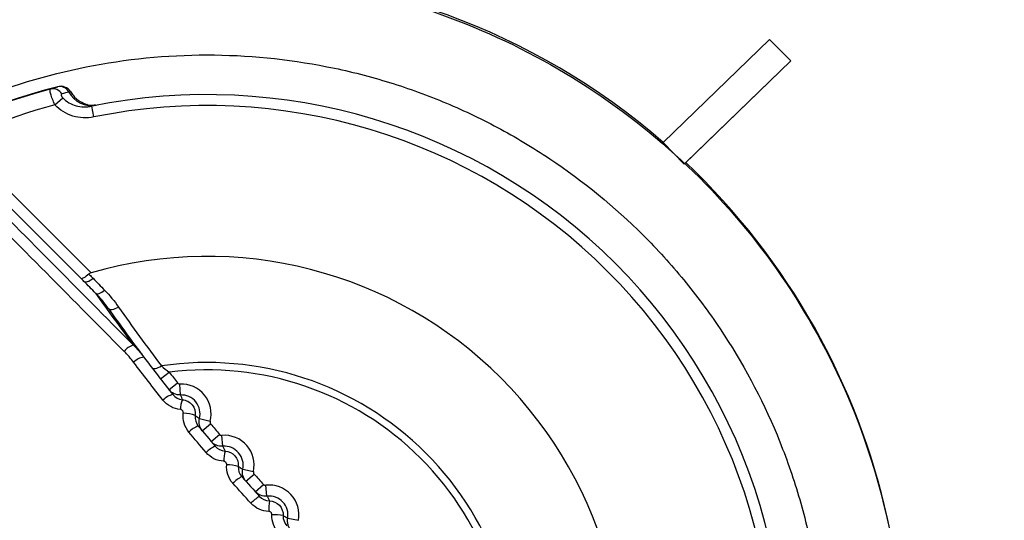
# Model space of a CAD drawing. Header units: millimetres. Extents: x -117 to 444, y -157 to 472.
# Tile 88 of 160: x 179.91 to 188.89, y 170.94 to 175.51. Entities that reach past the tile are written whole.
import ezdxf

# ---------------------------------------------------------------- set-up
doc = ezdxf.new("R2010")
doc.units = ezdxf.units.MM

msp = doc.modelspace()

# ---------------------------------------------------------------- linework, layer by layer
at = {"color": 7, "linetype": 'Continuous', "lineweight": 25}
for p, q in [((185.7768, 174.3889), (186.7446, 175.3267)), ((186.9404, 175.1328), (185.9686, 174.1911)), ((186.9404, 175.1327), (185.9815, 174.2036)), ((186.9404, 175.1328), (186.9404, 175.1327)), ((180.2324, 174.731), (180.303, 174.7951)), ((180.5875, 174.6202), (180.5675, 174.7181)), ((185.7768, 174.3889), (185.7768, 174.3888)), ((185.7768, 174.3889), (185.9686, 174.1911)), ((185.7768, 174.3888), (185.9686, 174.191)), ((179.5521, 174.2071), (180.5613, 173.198)), ((185.9815, 174.2036), (185.9686, 174.191)), ((185.9686, 174.1911), (185.9686, 174.191)), ((180.4716, 173.1463), (179.4814, 174.1364)), ((181.1952, 172.2303), (181.2742, 172.2916)), ((181.272, 172.1319), (181.3506, 172.1938)), ((181.3757, 172.0843), (181.3713, 172.1842)), ((181.55, 171.8692), (181.6468, 171.8441)), ((181.5749, 171.7579), (181.6517, 171.8219)), ((181.6571, 171.66), (181.7334, 171.7245)), ((181.7624, 171.6161), (181.7545, 171.7157)), ((181.944, 171.4071), (182.0416, 171.3855)), ((181.9728, 171.2967), (182.0474, 171.3634)), ((182.0583, 171.2017), (182.1324, 171.2689)), ((182.1651, 171.1615), (182.1538, 171.2609)), ((182.3539, 170.9591), (182.4522, 170.9408))]:
    msp.add_line(p, q, dxfattribs=at)
at = {"color": 7, "linetype": 'Continuous', "lineweight": 25, "flags": 128}
for points in [[(180.4968, 173.1207), (180.5027, 173.1171), (180.5104, 173.1156), (180.5197, 173.1163), (180.5304, 173.119), (180.5421, 173.1237), (180.5544, 173.1303), (180.5672, 173.1386), (180.58, 173.1484)], [(180.6033, 173.0125), (180.6091, 173.009), (180.6168, 173.0076), (180.626, 173.0082), (180.6365, 173.0109), (180.648, 173.0156), (180.6603, 173.0221), (180.6729, 173.0304), (180.6856, 173.04)], [(180.7201, 172.8725), (180.7256, 172.8674), (180.7335, 172.8642), (180.7434, 172.863), (180.7552, 172.8639), (180.7684, 172.8668), (180.7826, 172.8717), (180.7974, 172.8784), (180.8124, 172.8867)], [(181.1162, 172.3329), (181.1214, 172.3284), (181.1288, 172.3258), (181.138, 172.325), (181.1489, 172.3263), (181.1612, 172.3295), (181.1744, 172.3345), (181.1882, 172.3412), (181.2023, 172.3494)]]:
    msp.add_lwpolyline(points, dxfattribs=at)
at = {"color": 7, "linetype": 'Continuous', "lineweight": 25}
for centre, radius, start, end in [((181.6191, 169.5881), 6.3509, 49.10527, 130.89473), ((181.6198, 169.957), 7.4228, 44.20971, 46.33684), ((181.6191, 169.5612), 5.506, 104.30537, 345.69463), ((181.6191, 169.5612), 5.5026, 105.048, 344.952), ((180.2129, 174.7819), 0.0958, 30.05639, 103.53209), ((180.2758, 174.8017), 0.0959, 28.79925, 102.80558), ((180.5682, 174.9591), 0.2362, 208.07522, 279.95946), ((181.6191, 169.5612), 5.2631, 348.47511, 101.52489), ((181.6191, 169.5612), 5.3526, 105.01461, 120.49257), ((181.6191, 169.5612), 5.1631, 348.47511, 101.52489), ((181.6191, 169.5896), 6.3498, 133.39507, 46.60493), ((181.6191, 169.5612), 3.7875, 343.78325, 106.21675), ((195.6904, 183.6325), 18.45, 215.14216, 216.9601), ((194.9834, 182.9255), 17.45, 215.17679, 216.97603), ((180.9842, 172.394), 0.1497, 104.04699, 143.83271), ((181.0628, 172.2745), 0.1564, 97.36544, 136.28015), ((181.6191, 169.5612), 2.8192, 351.49786, 98.50214), ((181.6191, 169.5612), 2.7521, 352.80097, 97.19903), ((181.6191, 169.5612), 5.3526, 149.50743, 300.49257), ((194.9834, 182.9255), 17.35, 217.79994, 218.20985), ((181.3833, 171.9124), 0.2721, 345.47816, 92.52184), ((181.3486, 171.9118), 0.1815, 103.43197, 136.36875), ((181.3833, 171.9124), 0.1721, 345.47816, 92.52184), ((181.5943, 171.9536), 0.2185, 156.38212, 180.58112), ((181.3874, 171.5654), 0.3533, 69.44801, 87.54167), ((181.6085, 171.5978), 0.2149, 108.87358, 136.31758), ((194.9834, 182.9255), 17.35, 219.79015, 220.20985), ((181.776, 171.4445), 0.2721, 347.47816, 94.52184), ((181.7883, 171.3887), 0.247, 112.52719, 136.22384), ((181.776, 171.4445), 0.1721, 347.47816, 94.52184), ((182.1115, 171.4839), 0.3407, 164.87179, 180.72365), ((181.7829, 170.9664), 0.4822, 75.4565, 88.21013), ((182.0897, 171.0514), 0.3268, 118.25975, 135.99743), ((194.9834, 182.9255), 17.35, 221.79015, 222.20985), ((182.1847, 170.9905), 0.2721, 349.47816, 96.52184), ((182.3208, 170.8025), 0.4214, 122.11181, 135.80157), ((182.1847, 170.9905), 0.1721, 349.47816, 96.52184), ((182.8941, 171.0324), 0.7124, 173.04401, 180.83071), ((182.1892, 170.0995), 0.893, 82.05499, 88.69048)]:
    msp.add_arc(centre, radius, start, end, dxfattribs=at)
for centre, major_axis, ratio in [((182.9323, 170.8744), (9.3362, -9.3362), 0.017455), ((182.8616, 170.8037), (9.4069, -9.4069), 0.017324)]:
    msp.add_ellipse(centre, major_axis=major_axis, ratio=ratio, start_param=4.348906, end_param=4.515683, dxfattribs=at)
for points, knots in [([(167.2969, 157.4595), (167.239, 157.496), (167.1426, 157.5573), (166.9493, 157.677), (166.7143, 157.9565), (166.6048, 158.4134), (166.6044, 158.7844), (166.5935, 159.2235), (166.5854, 159.6355), (166.5768, 160.0464), (166.5724, 160.2352), (166.5702, 160.4285), (166.5634, 160.9095), (166.4598, 168.4802), (166.359, 176.3745), (166.2999, 184.2176), (166.2484, 191.855), (166.2405, 199.7493), (166.2642, 207.1996), (166.2641, 208.1152), (166.2824, 208.4197), (166.3288, 208.84), (166.6399, 209.5823), (167.2197, 210.0538), (167.8226, 210.2621), (168.16, 210.3463), (168.5006, 210.3949), (168.7687, 210.4175), (169.5957, 210.494), (171.066, 210.6244), (177.6694, 211.1787), (184.6108, 211.6186), (195.2456, 212.0558), (201.4832, 212.1953), (209.7634, 212.2221), (223.2888, 212.0755), (235.9451, 211.3654), (245.7296, 210.4952), (246.2865, 210.445), (246.6378, 210.4119), (246.8748, 210.3916), (247.1584, 210.353), (247.4697, 210.2808), (247.9117, 210.146), (248.5542, 209.7583), (248.9557, 209.0681), (249.0457, 208.4756), (249.0726, 208.1765), (249.0709, 207.6904), (249.0999, 200.1606), (249.0932, 192.2705), (249.0375, 184.0628), (248.9796, 176.4062), (248.8855, 168.997), (248.7915, 162.0913)], [0, 0, 0, 0, 0.0014648, 0.0024414, 0.0048828, 0.0078125, 0.0097656, 0.0107422, 0.0146484, 0.0161133, 0.0170898, 0.0175781, 0.019043, 0.0244141, 0.1328125, 0.1399211, 0.1484375, 0.2539062, 0.265625, 0.2675781, 0.2685547, 0.2705078, 0.2744141, 0.28125, 0.2822266, 0.2851562, 0.2871094, 0.2880859, 0.2895508, 0.3007812, 0.3125, 0.3984375, 0.4140625, 0.484375, 0.4988178, 0.546875, 0.7011719, 0.7050781, 0.7089844, 0.7104492, 0.7109375, 0.7128906, 0.715332, 0.7163086, 0.7207031, 0.7275391, 0.7285156, 0.7304688, 0.7324219, 0.7363281, 0.8515625, 0.8588534, 0.8671875, 0.9733664, 0.9733664, 0.9733664, 0.9733664]), ([(175.2688, 169.574), (175.2688, 170.4052), (175.4341, 171.2359), (176.0703, 172.7716), (176.541, 173.476), (177.7165, 174.6513), (178.421, 175.1219), (179.9569, 175.7581), (180.7878, 175.9233), (182.4503, 175.9233), (183.2812, 175.7581), (184.8172, 175.1219), (185.5216, 174.6513), (186.6971, 173.476), (187.1678, 172.7716), (187.804, 171.2359), (187.9693, 170.4052), (187.9693, 169.574)], [0, 0, 0, 0, 0.125, 0.125, 0.25, 0.25, 0.375, 0.375, 0.5, 0.5, 0.625, 0.625, 0.75, 0.75, 0.875, 0.875, 1, 1, 1, 1]), ([(181.6191, 163.9362), (181.9907, 163.9362), (182.3585, 163.9726), (183.0864, 164.1183), (183.4391, 164.2262), (183.9466, 164.4371), (184.1125, 164.5156), (184.4375, 164.6897), (184.5974, 164.7858), (185.0575, 165.0942), (185.3404, 165.3272), (185.8593, 165.847), (186.0967, 166.1368), (186.5039, 166.7481), (186.6765, 167.0713), (186.888, 167.5831), (186.9507, 167.7588), (187.0572, 168.1118), (187.1016, 168.2899), (187.1727, 168.6493), (187.1994, 168.8306), (187.2352, 169.1963), (187.2442, 169.3814), (187.2437, 169.9378), (187.207, 170.3028), (187.0993, 170.8421), (187.0546, 171.0204), (186.9471, 171.3742), (186.8841, 171.5495), (186.6722, 172.0596), (186.4992, 172.3825), (186.1924, 172.8413), (186.0815, 172.9906), (185.8464, 173.2766), (185.7227, 173.4128), (185.3333, 173.8014), (185.0498, 174.0342), (184.5876, 174.3427), (184.4281, 174.438), (184.1036, 174.6111), (183.9377, 174.6893), (183.5992, 174.8293), (183.4264, 174.8911), (183.0738, 174.9979), (182.8929, 175.0432), (182.3491, 175.1508), (181.9842, 175.1863), (181.2499, 175.186), (180.8771, 175.1491), (180.1565, 175.0051), (179.8058, 174.8987), (179.2945, 174.6867), (179.1259, 174.6069), (178.8006, 174.4326), (178.6432, 174.3381), (178.1864, 174.0324), (177.9017, 173.7991), (177.377, 173.2738), (177.1446, 172.9896), (176.8393, 172.5324), (176.7448, 172.3748), (176.5707, 172.0489), (176.4911, 171.8803), (176.2799, 171.3695), (176.1738, 171.0189), (176.0662, 170.4779), (176.0389, 170.2942), (176.0028, 169.9255), (175.994, 169.7416), (175.9942, 169.1914), (176.03, 168.8265), (176.1383, 168.282), (176.1836, 168.1015), (176.2906, 167.7494), (176.4144, 167.4043), (176.5711, 167.0726), (176.7446, 166.7479), (176.8404, 166.5881), (177.1488, 166.127), (177.3816, 165.8438), (177.7707, 165.4545), (177.9072, 165.3307), (178.1938, 165.0954), (178.3428, 164.9851), (178.8014, 164.6789), (179.1245, 164.5061), (179.6354, 164.2943), (179.8111, 164.2314), (180.1645, 164.1244), (180.3427, 164.0798), (180.882, 163.9726), (181.2474, 163.9362), (181.6191, 163.9362)], [0, 0, 0, 0, 0.03125, 0.03125, 0.0625, 0.0625, 0.078125, 0.078125, 0.09375, 0.09375, 0.125, 0.125, 0.15625, 0.15625, 0.1875, 0.1875, 0.203125, 0.203125, 0.21875, 0.21875, 0.234375, 0.234375, 0.25, 0.25, 0.28125, 0.28125, 0.296875, 0.296875, 0.3125, 0.3125, 0.34375, 0.34375, 0.359375, 0.359375, 0.375, 0.375, 0.40625, 0.40625, 0.421875, 0.421875, 0.4375, 0.4375, 0.453125, 0.453125, 0.46875, 0.46875, 0.5, 0.5, 0.53125, 0.53125, 0.5625, 0.5625, 0.578125, 0.578125, 0.59375, 0.59375, 0.625, 0.625, 0.65625, 0.65625, 0.671875, 0.671875, 0.6875, 0.6875, 0.71875, 0.71875, 0.734375, 0.734375, 0.75, 0.75, 0.78125, 0.78125, 0.796875, 0.796875, 0.8125, 0.828125, 0.828125, 0.84375, 0.84375, 0.875, 0.875, 0.890625, 0.890625, 0.90625, 0.90625, 0.9375, 0.9375, 0.953125, 0.953125, 0.96875, 0.96875, 1, 1, 1, 1]), ([(180.3746, 174.8513), (180.363, 174.8705), (180.3451, 174.8851), (180.3032, 174.901), (180.2803, 174.902), (180.2586, 174.8965)], [0, 0, 0, 0, 0.5, 0.5, 1, 1, 1, 1]), ([(180.2324, 174.731), (180.2159, 174.7667), (180.2024, 174.8031), (180.1875, 174.8565), (180.1861, 174.8732), (180.1904, 174.8751)], [0, 0, 0, 0, 0.5, 0.5, 1, 1, 1, 1]), ([(180.2958, 174.8299), (180.294, 174.8294), (180.2926, 174.8283), (180.2915, 174.8267), (180.2905, 174.8252), (180.2899, 174.8232), (180.2899, 174.8206), (180.2899, 174.8184), (180.2904, 174.8157), (180.2914, 174.8127), (180.2922, 174.8107), (180.2932, 174.8084), (180.2946, 174.8061), (180.2949, 174.8056), (180.2952, 174.8051), (180.2955, 174.8046), (180.297, 174.8022), (180.2988, 174.7998), (180.3007, 174.7976), (180.3011, 174.7971), (180.3015, 174.7967), (180.3018, 174.7963), (180.3022, 174.7959), (180.3026, 174.7955), (180.303, 174.7951)], [0, 0, 0, 0, 0.0000328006, 0.0000328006, 0.0000328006, 0.0000638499, 0.0000638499, 0.0000638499, 0.0000895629, 0.0000895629, 0.0000895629, 0.0001071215, 0.0001071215, 0.0001071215, 0.0001109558, 0.0001109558, 0.0001109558, 0.0001287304, 0.0001287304, 0.0001287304, 0.0001321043, 0.0001321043, 0.0001321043, 0.0001353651, 0.0001353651, 0.0001353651, 0.0001353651]), ([(180.3746, 174.8513), (180.382, 174.8401), (180.4054, 174.8052), (180.455, 174.7612), (180.5026, 174.7425), (180.5235, 174.7343)], [0, 0, 0, 0, 0.208818, 0.652328, 1, 1, 1, 1]), ([(180.5875, 174.6202), (180.5235, 174.6071), (180.4568, 174.6101), (180.3333, 174.6478), (180.2764, 174.6826), (180.2324, 174.731)], [0, 0, 0, 0, 0.5, 0.5, 1, 1, 1, 1]), ([(180.303, 174.7951), (180.3363, 174.7598), (180.3793, 174.7355), (180.4713, 174.7099), (180.5203, 174.7085), (180.5675, 174.7181)], [0, 0, 0, 0, 0.5, 0.5, 1, 1, 1, 1]), ([(180.6002, 174.7301), (180.586, 174.7271), (180.5524, 174.7198), (180.5336, 174.7279), (180.5227, 174.7326)], [0, 0, 0, 0, 0.4198025, 1, 1, 1, 1]), ([(180.5613, 173.198), (180.5565, 173.1966), (180.5517, 173.1945), (180.5475, 173.1918), (180.5455, 173.1905), (180.5436, 173.1891), (180.5418, 173.1875)], [0, 0, 0, 0, 0.00003034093, 0.00003034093, 0.00003034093, 0.00004462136, 0.00004462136, 0.00004462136, 0.00004462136]), ([(180.5418, 173.1875), (180.5253, 173.1725), (180.5093, 173.1604), (180.484, 173.1456), (180.4751, 173.1433), (180.4716, 173.1463)], [0, 0, 0, 0, 0.5, 0.5, 1, 1, 1, 1]), ([(180.5418, 173.1875), (180.5513, 173.1778), (180.5607, 173.1681), (180.5702, 173.1584), (180.5734, 173.1551), (180.5767, 173.1518), (180.58, 173.1484)], [0.0000111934, 0.0000111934, 0.0000111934, 0.0000111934, 0.0001, 0.0001, 0.0001, 0.0001305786, 0.0001305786, 0.0001305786, 0.0001305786]), ([(181.3506, 172.1938), (181.3523, 172.1916), (181.3545, 172.1896), (181.3568, 172.1881), (181.3592, 172.1866), (181.3618, 172.1855), (181.3646, 172.1849), (181.3668, 172.1844), (181.3691, 172.1841), (181.3713, 172.1842)], [0, 0, 0, 0, 0.0000167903, 0.0000167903, 0.0000167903, 0.00003358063, 0.00003358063, 0.00003358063, 0.00004713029, 0.00004713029, 0.00004713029, 0.00004713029]), ([(181.3757, 172.0843), (181.3761, 172.0837), (181.3764, 172.083), (181.3767, 172.0823), (181.3785, 172.0783), (181.3803, 172.0744), (181.3821, 172.0704), (181.3856, 172.0625), (181.389, 172.0544), (181.3922, 172.0462), (181.3929, 172.0445), (181.3935, 172.0428), (181.3942, 172.0411)], [0.000198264, 0.000198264, 0.000198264, 0.000198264, 0.000686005, 0.000686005, 0.000686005, 0.003430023, 0.003430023, 0.003430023, 0.008918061, 0.008918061, 0.008918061, 0.010042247, 0.010042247, 0.010042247, 0.010042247]), ([(181.3942, 172.0411), (181.4291, 172.0382), (181.4619, 172.0206), (181.5054, 171.9669), (181.5158, 171.931), (181.5114, 171.8963)], [0, 0, 0, 0, 0.5, 0.5, 1, 1, 1, 1]), ([(181.4026, 171.9184), (181.4029, 171.9209), (181.4028, 171.9233), (181.4025, 171.9258), (181.4021, 171.9291), (181.4011, 171.9323), (181.3996, 171.9353), (181.3981, 171.9382), (181.3961, 171.941), (181.3937, 171.9433), (181.3913, 171.9456), (181.3885, 171.9475), (181.3855, 171.9488), (181.3825, 171.9502), (181.3792, 171.9511), (181.3759, 171.9514)], [0, 0, 0, 0, 0.00001477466, 0.00001477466, 0.00001477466, 0.00003497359, 0.00003497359, 0.00003497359, 0.00005519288, 0.00005519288, 0.00005519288, 0.00007531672, 0.00007531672, 0.00007531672, 0.00009541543, 0.00009541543, 0.00009541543, 0.00009541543]), ([(181.5114, 171.8963), (181.5166, 171.8929), (181.5217, 171.8895), (181.5267, 171.8861), (181.5282, 171.8851), (181.5296, 171.8841), (181.531, 171.8831), (181.5374, 171.8785), (181.5437, 171.8739), (181.55, 171.8692)], [0.000221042, 0.000221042, 0.000221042, 0.000221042, 0.004042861, 0.004042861, 0.004042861, 0.00513558, 0.00513558, 0.00513558, 0.01007672, 0.01007672, 0.01007672, 0.01007672]), ([(181.6468, 171.8441), (181.6461, 171.8414), (181.6458, 171.8386), (181.646, 171.8358), (181.6463, 171.833), (181.647, 171.8302), (181.6481, 171.8277), (181.6491, 171.8256), (181.6503, 171.8236), (181.6517, 171.8219)], [0, 0, 0, 0, 0.00001678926, 0.00001678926, 0.00001678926, 0.00003357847, 0.00003357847, 0.00003357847, 0.00004713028, 0.00004713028, 0.00004713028, 0.00004713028]), ([(181.7334, 171.7245), (181.7352, 171.7224), (181.7374, 171.7205), (181.7399, 171.7191), (181.7423, 171.7177), (181.745, 171.7167), (181.7477, 171.7161), (181.7499, 171.7157), (181.7522, 171.7156), (181.7545, 171.7157)], [0, 0, 0, 0, 0.0000167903, 0.0000167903, 0.0000167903, 0.00003358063, 0.00003358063, 0.00003358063, 0.00004713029, 0.00004713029, 0.00004713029, 0.00004713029]), ([(181.7624, 171.6161), (181.7627, 171.6154), (181.7631, 171.6147), (181.7634, 171.614), (181.7654, 171.6101), (181.7673, 171.6063), (181.7692, 171.6023), (181.773, 171.5945), (181.7767, 171.5866), (181.7802, 171.5785), (181.781, 171.5766), (181.7818, 171.5747), (181.7826, 171.5728)], [0.000198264, 0.000198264, 0.000198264, 0.000198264, 0.000686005, 0.000686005, 0.000686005, 0.003430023, 0.003430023, 0.003430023, 0.008918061, 0.008918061, 0.008918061, 0.010185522, 0.010185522, 0.010185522, 0.010185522]), ([(181.7826, 171.5728), (181.8173, 171.5711), (181.8504, 171.5547), (181.8954, 171.503), (181.907, 171.4678), (181.904, 171.4332)], [0, 0, 0, 0, 0.5, 0.5, 1, 1, 1, 1]), ([(181.798, 171.4484), (181.7982, 171.4508), (181.7981, 171.4532), (181.7976, 171.4556), (181.7971, 171.4588), (181.796, 171.4619), (181.7944, 171.4647), (181.7929, 171.4676), (181.7908, 171.4702), (181.7884, 171.4723), (181.786, 171.4745), (181.7832, 171.4762), (181.7802, 171.4775), (181.7772, 171.4787), (181.774, 171.4794), (181.7708, 171.4796)], [0, 0, 0, 0, 0.00001451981, 0.00001451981, 0.00001451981, 0.00003408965, 0.00003408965, 0.00003408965, 0.00005367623, 0.00005367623, 0.00005367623, 0.00007321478, 0.00007321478, 0.00007321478, 0.00009272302, 0.00009272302, 0.00009272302, 0.00009272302]), ([(181.904, 171.4332), (181.9094, 171.43), (181.9147, 171.4267), (181.9199, 171.4233), (181.9214, 171.4224), (181.9229, 171.4214), (181.9243, 171.4205), (181.931, 171.4161), (181.9375, 171.4117), (181.944, 171.4071)], [0.000212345, 0.000212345, 0.000212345, 0.000212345, 0.004110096, 0.004110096, 0.004110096, 0.0052017, 0.0052017, 0.0052017, 0.010207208, 0.010207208, 0.010207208, 0.010207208]), ([(182.0416, 171.3855), (182.041, 171.3827), (182.0409, 171.3799), (182.0412, 171.3771), (182.0415, 171.3743), (182.0423, 171.3715), (182.0436, 171.369), (182.0446, 171.367), (182.0459, 171.3651), (182.0474, 171.3634)], [0, 0, 0, 0, 0.00001678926, 0.00001678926, 0.00001678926, 0.00003357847, 0.00003357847, 0.00003357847, 0.00004713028, 0.00004713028, 0.00004713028, 0.00004713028]), ([(182.1324, 171.2689), (182.1343, 171.2669), (182.1366, 171.2651), (182.139, 171.2637), (182.1415, 171.2624), (182.1442, 171.2615), (182.147, 171.261), (182.1492, 171.2607), (182.1515, 171.2606), (182.1538, 171.2609)], [0, 0, 0, 0, 0.0000167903, 0.0000167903, 0.0000167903, 0.00003358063, 0.00003358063, 0.00003358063, 0.00004713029, 0.00004713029, 0.00004713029, 0.00004713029]), ([(182.1651, 171.1615), (182.1655, 171.1609), (182.1659, 171.1602), (182.1663, 171.1595), (182.1683, 171.1557), (182.1704, 171.1519), (182.1724, 171.1481), (182.1765, 171.1404), (182.1805, 171.1326), (182.1842, 171.1246), (182.1852, 171.1226), (182.1861, 171.1207), (182.187, 171.1187)], [0.00019826, 0.00019826, 0.00019826, 0.00019826, 0.000686, 0.000686, 0.000686, 0.00343002, 0.00343002, 0.00343002, 0.00891806, 0.00891806, 0.00891806, 0.01027211, 0.01027211, 0.01027211, 0.01027211]), ([(182.187, 171.1187), (182.2216, 171.1181), (182.2551, 171.1029), (182.3017, 171.053), (182.3145, 171.0184), (182.3127, 170.9839)], [0, 0, 0, 0, 0.5, 0.5, 1, 1, 1, 1]), ([(182.2097, 170.9922), (182.2098, 170.9946), (182.2096, 170.997), (182.2091, 170.9994), (182.2084, 171.0025), (182.2072, 171.0055), (182.2056, 171.0082), (182.204, 171.011), (182.2018, 171.0134), (182.1994, 171.0155), (182.197, 171.0175), (182.1941, 171.0192), (182.1912, 171.0203), (182.1882, 171.0214), (182.185, 171.022), (182.1818, 171.0221)], [0, 0, 0, 0, 0.00001434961, 0.00001434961, 0.00001434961, 0.00003354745, 0.00003354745, 0.00003354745, 0.00005276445, 0.00005276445, 0.00005276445, 0.00007196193, 0.00007196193, 0.00007196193, 0.00009112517, 0.00009112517, 0.00009112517, 0.00009112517]), ([(182.3127, 170.9839), (182.3183, 170.9808), (182.3238, 170.9777), (182.3292, 170.9745), (182.3307, 170.9736), (182.3322, 170.9727), (182.3336, 170.9718), (182.3405, 170.9677), (182.3473, 170.9634), (182.3539, 170.9591)], [0.00020457, 0.00020457, 0.00020457, 0.00020457, 0.0041492, 0.0041492, 0.0041492, 0.00524017, 0.00524017, 0.00524017, 0.01028215, 0.01028215, 0.01028215, 0.01028215])]:
    msp.add_open_spline(points, degree=3, knots=knots, dxfattribs=at)
for points in [[(180.1904, 174.8751), (180.2117, 174.8819), (180.2331, 174.8886), (180.2545, 174.8952)], [(180.2545, 174.8952), (180.2559, 174.8956), (180.2572, 174.896), (180.2586, 174.8965)], [(180.3598, 174.8479), (180.3384, 174.842), (180.3171, 174.836), (180.2958, 174.8299)], [(180.3746, 174.8513), (180.3697, 174.8504), (180.3647, 174.8492), (180.3598, 174.8479)], [(180.4968, 173.1207), (180.4884, 173.1292), (180.48, 173.1378), (180.4716, 173.1463)], [(180.6033, 173.0125), (180.5678, 173.0486), (180.5323, 173.0847), (180.4968, 173.1207)], [(180.58, 173.1484), (180.6151, 173.1123), (180.6504, 173.0762), (180.6856, 173.04)], [(180.6856, 173.04), (180.7323, 172.9921), (180.7745, 172.9409), (180.8124, 172.8867)], [(180.7201, 172.8725), (180.6852, 172.922), (180.6464, 172.9688), (180.6033, 173.0125)], [(180.8124, 172.8867), (180.9385, 172.706), (181.0683, 172.5271), (181.2023, 172.3494)], [(180.9498, 172.3826), (180.9232, 172.4179), (180.8943, 172.4511), (180.8633, 172.4824)], [(180.9478, 172.5393), (180.982, 172.5049), (181.0136, 172.4684), (181.0428, 172.4296)], [(181.0428, 172.4296), (181.129, 172.3151), (181.2169, 172.2013), (181.3065, 172.0883)], [(181.2173, 172.037), (181.1265, 172.1514), (181.0373, 172.2666), (180.9498, 172.3826)], [(181.2023, 172.3494), (181.2251, 172.3306), (181.2494, 172.3111), (181.2742, 172.2916)], [(181.3757, 172.0843), (181.3359, 172.0826), (181.2967, 172.1006), (181.272, 172.1319)], [(181.3759, 171.9514), (181.3136, 171.9569), (181.2559, 171.9883), (181.2173, 172.037)], [(181.3065, 172.0883), (181.3277, 172.0615), (181.3595, 172.0441), (181.3942, 172.0411)], [(181.4531, 171.7462), (181.4136, 171.7939), (181.395, 171.8567), (181.4026, 171.9184)], [(181.5114, 171.8963), (181.5071, 171.862), (181.5173, 171.8274), (181.539, 171.8011)], [(181.5749, 171.7579), (181.5494, 171.7885), (181.54, 171.8307), (181.55, 171.8692)], [(181.539, 171.8011), (181.5901, 171.7394), (181.6416, 171.678), (181.6936, 171.6168)], [(181.6099, 171.5596), (181.5572, 171.6215), (181.5049, 171.6837), (181.4531, 171.7462)], [(181.7624, 171.6161), (181.7227, 171.6129), (181.6828, 171.6295), (181.6571, 171.66)], [(181.6936, 171.6168), (181.7157, 171.5909), (181.7481, 171.5747), (181.7826, 171.5728)], [(181.7708, 171.4796), (181.7087, 171.4831), (181.6501, 171.5124), (181.6099, 171.5596)], [(181.8546, 171.2784), (181.8135, 171.3247), (181.7927, 171.3866), (181.798, 171.4484)], [(181.904, 171.4332), (181.9009, 171.399), (181.9123, 171.3648), (181.9349, 171.3393)], [(181.9728, 171.2967), (181.9463, 171.3264), (181.9354, 171.3682), (181.944, 171.4071)], [(181.9349, 171.3393), (181.9884, 171.279), (182.0424, 171.2191), (182.0968, 171.1595)], [(182.0187, 171.0963), (181.9636, 171.1567), (181.9088, 171.2174), (181.8546, 171.2784)], [(182.1651, 171.1615), (182.1256, 171.157), (182.0851, 171.1722), (182.0583, 171.2017)], [(182.0968, 171.1595), (182.1198, 171.1343), (182.1527, 171.1193), (182.187, 171.1187)], [(182.1818, 171.0221), (182.1199, 171.0234), (182.0604, 171.0506), (182.0187, 171.0963)], [(182.2722, 170.8246), (182.2296, 170.8693), (182.2067, 170.9305), (182.2097, 170.9922)], [(182.3127, 170.9839), (182.3109, 170.9498), (182.3234, 170.916), (182.3469, 170.8912)], [(182.3866, 170.8498), (182.359, 170.8785), (182.3466, 170.9199), (182.3539, 170.9591)]]:
    msp.add_open_spline(points, degree=3, dxfattribs=at)

doc.saveas('drawing.dxf')
